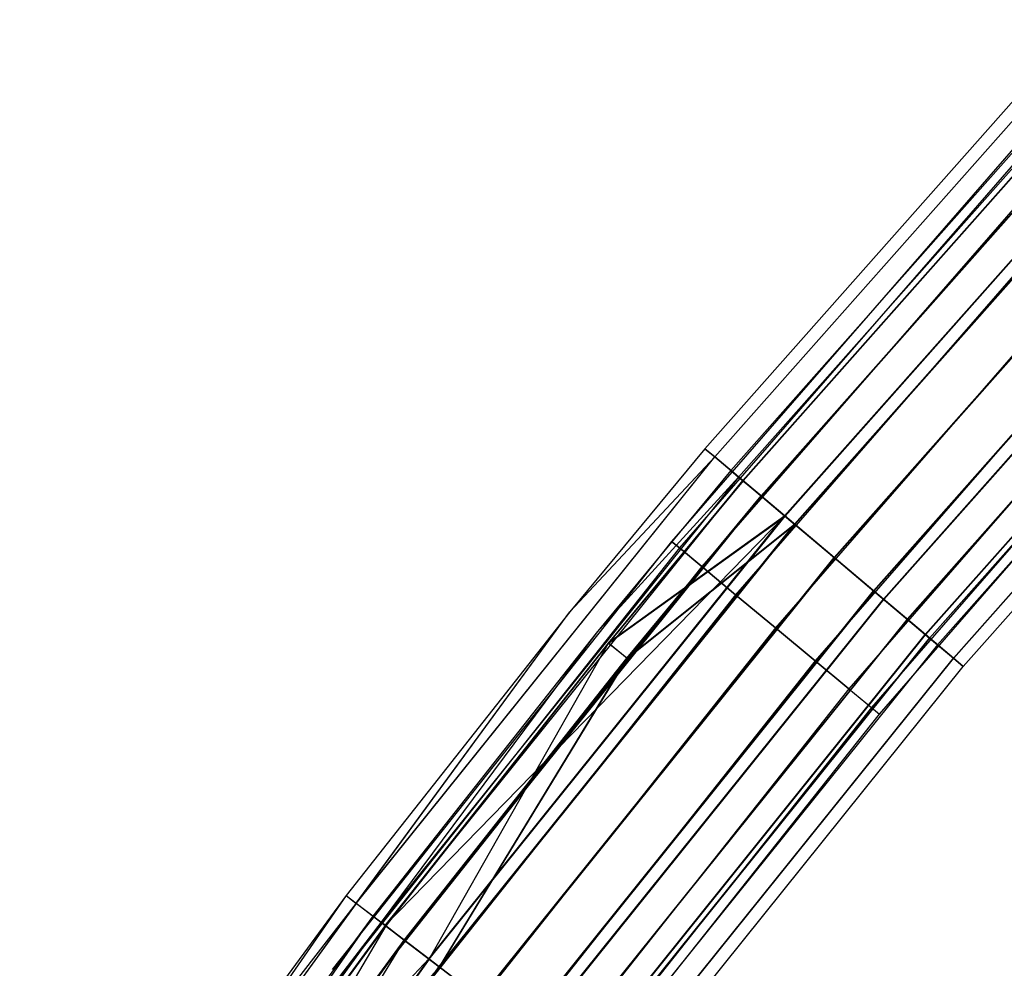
# Model space of a CAD drawing. Extents: x -176 to 176, y -176 to 176.
# Tile 111 of 208: x -144 to -130, y 105 to 120. Entities that reach past the tile are written whole.
import ezdxf

# ---------------------------------------------------------------- set-up
doc = ezdxf.new("R2010")
doc.units = 0
doc.header["$LTSCALE"] = 25.4
doc.layers.get('0').update_dxf_attribs({"linetype": 'CONTINUOUS'})

# ---------------------------------------------------------------- blocks, each defined once
blk = doc.blocks.new('BIURKOWA_B_STL')
at = {"color": 0}
for p, q in [((-128.513, 119.518, 408), (-134.137, 113.17, 408)), ((-128.513, 119.518, 197), (-134.137, 113.17, 197)), ((-128.513, 119.518, 408), (-134.137, 113.17, 408)), ((-128.513, 119.518, 197), (-134.137, 113.17, 197)), ((-128.374, 119.389, 408.957), (-133.992, 113.047, 408.957)), ((-128.374, 119.389, 408.957), (-133.992, 113.047, 408.957)), ((-128.374, 119.389, 196.044), (-133.992, 113.047, 196.044)), ((-128.374, 119.389, 196.044), (-133.992, 113.047, 196.044)), ((-128.147, 119.178, 197), (-133.755, 112.847, 197)), ((-128.147, 119.178, 408), (-133.755, 112.847, 408)), ((-128.147, 119.178, 197), (-133.755, 112.847, 197)), ((-128.147, 119.178, 408), (-133.755, 112.847, 408)), ((-133.639, 112.749, 196.235), (-128.036, 119.074, 196.235)), ((-133.639, 112.749, 196.235), (-128.036, 119.074, 196.235)), ((-128.036, 119.074, 408.765), (-133.639, 112.749, 408.765)), ((-128.036, 119.074, 408.765), (-133.639, 112.749, 408.765)), ((-127.977, 119.02, 406.232), (-133.578, 112.698, 406.232)), ((-127.977, 119.02, 406.232), (-133.578, 112.698, 406.232)), ((-127.977, 119.02, 409.768), (-133.578, 112.698, 409.768)), ((-127.977, 119.02, 409.768), (-133.578, 112.698, 409.768)), ((-127.978, 119.02, 195.233), (-133.578, 112.698, 195.233)), ((-127.978, 119.02, 195.233), (-133.578, 112.698, 195.233)), ((-127.973, 119.016, 198.773), (-133.574, 112.694, 198.773)), ((-127.973, 119.016, 198.773), (-133.574, 112.694, 198.773)), ((-133.308, 112.47, 406.586), (-127.718, 118.779, 406.586)), ((-133.308, 112.47, 195.587), (-127.719, 118.779, 195.587)), ((-133.308, 112.47, 195.587), (-127.719, 118.779, 195.587)), ((-133.308, 112.47, 406.586), (-127.718, 118.779, 406.586)), ((-127.718, 118.779, 409.414), (-133.308, 112.47, 409.414)), ((-127.718, 118.779, 409.414), (-133.308, 112.47, 409.414)), ((-127.714, 118.775, 198.42), (-133.303, 112.466, 198.42)), ((-127.714, 118.775, 198.42), (-133.303, 112.466, 198.42)), ((-127.384, 118.468, 194.691), (-132.959, 112.176, 194.691)), ((-127.384, 118.468, 194.691), (-132.959, 112.176, 194.691)), ((-127.383, 118.467, 405.69), (-132.958, 112.175, 405.69)), ((-127.383, 118.467, 405.69), (-132.958, 112.175, 405.69)), ((-127.383, 118.467, 410.31), (-132.958, 112.175, 410.31)), ((-127.383, 118.467, 410.31), (-132.958, 112.175, 410.31)), ((-127.378, 118.463, 199.312), (-132.953, 112.17, 199.312)), ((-127.378, 118.463, 199.312), (-132.953, 112.17, 199.312)), ((-127.244, 118.338, 195.153), (-132.813, 112.052, 195.153)), ((-127.244, 118.338, 195.153), (-132.813, 112.052, 195.153)), ((-132.812, 112.051, 406.152), (-127.243, 118.337, 406.152)), ((-132.812, 112.051, 406.152), (-127.243, 118.337, 406.152)), ((-127.243, 118.337, 409.848), (-132.812, 112.051, 409.848)), ((-127.243, 118.337, 409.848), (-132.812, 112.051, 409.848)), ((-127.238, 118.332, 198.851), (-132.806, 112.047, 198.851)), ((-127.238, 118.332, 198.851), (-132.806, 112.047, 198.851)), ((-129.327, 117.897, 408), (-134.633, 111.798, 408)), ((-129.327, 117.897, 408), (-134.633, 111.798, 408)), ((-129.327, 117.897, 197), (-134.633, 111.798, 197)), ((-129.327, 117.897, 197), (-134.633, 111.798, 197)), ((-129.214, 117.794, 408.765), (-134.516, 111.701, 408.765)), ((-129.214, 117.794, 408.765), (-134.516, 111.701, 408.765)), ((-129.214, 117.794, 407.235), (-134.516, 111.701, 407.235)), ((-129.214, 117.794, 407.235), (-134.516, 111.701, 407.235)), ((-129.214, 117.794, 197.765), (-134.516, 111.701, 197.765)), ((-129.214, 117.794, 197.765), (-134.516, 111.701, 197.765)), ((-129.214, 117.794, 196.235), (-134.516, 111.701, 196.235)), ((-129.214, 117.794, 196.235), (-134.516, 111.701, 196.235)), ((-126.684, 117.817, 194.5), (-132.228, 111.559, 194.5)), ((-126.684, 117.817, 194.5), (-132.228, 111.559, 194.5)), ((-126.684, 117.817, 195), (-132.228, 111.559, 195)), ((-126.684, 117.817, 195), (-132.228, 111.559, 195)), ((-126.682, 117.816, 405.5), (-132.227, 111.558, 405.5)), ((-126.682, 117.816, 405.5), (-132.227, 111.558, 405.5)), ((-126.682, 117.816, 410.5), (-132.227, 111.558, 410.5)), ((-126.682, 117.816, 410.5), (-132.227, 111.558, 410.5)), ((-132.227, 111.558, 406), (-126.682, 117.816, 406)), ((-126.682, 117.816, 410), (-132.227, 111.558, 410)), ((-132.227, 111.558, 406), (-126.682, 117.816, 406)), ((-126.682, 117.816, 410), (-132.227, 111.558, 410)), ((-126.678, 117.811, 199.5), (-132.221, 111.553, 199.5)), ((-126.678, 117.811, 199.5), (-132.221, 111.553, 199.5)), ((-126.678, 117.811, 199), (-132.221, 111.553, 199)), ((-126.678, 117.811, 199), (-132.221, 111.553, 199)), ((-128.894, 117.502, 409.414), (-134.183, 111.424, 409.414)), ((-128.894, 117.502, 409.414), (-134.183, 111.424, 409.414)), ((-128.894, 117.502, 406.586), (-134.183, 111.424, 406.586)), ((-128.894, 117.502, 406.586), (-134.183, 111.424, 406.586)), ((-128.894, 117.502, 198.414), (-134.183, 111.424, 198.414)), ((-128.894, 117.502, 198.414), (-134.183, 111.424, 198.414)), ((-128.894, 117.502, 195.586), (-134.183, 111.424, 195.586)), ((-128.894, 117.502, 195.586), (-134.183, 111.424, 195.586)), ((-126.124, 117.296, 195.151), (-131.644, 111.066, 195.151)), ((-126.124, 117.296, 195.151), (-131.644, 111.066, 195.151)), ((-131.642, 111.064, 409.848), (-126.122, 117.295, 409.848)), ((-126.122, 117.295, 406.152), (-131.642, 111.064, 406.152)), ((-126.122, 117.295, 406.152), (-131.642, 111.064, 406.152)), ((-131.642, 111.064, 409.848), (-126.122, 117.295, 409.848)), ((-126.118, 117.291, 198.845), (-131.637, 111.06, 198.845)), ((-126.118, 117.291, 198.845), (-131.637, 111.06, 198.845)), ((-125.984, 117.166, 194.689), (-131.497, 110.942, 194.689)), ((-125.984, 117.166, 194.689), (-131.497, 110.942, 194.689)), ((-125.982, 117.164, 405.69), (-131.495, 110.941, 405.69)), ((-125.982, 117.164, 405.69), (-131.495, 110.941, 405.69)), ((-125.982, 117.164, 410.31), (-131.495, 110.941, 410.31)), ((-125.982, 117.164, 410.31), (-131.495, 110.941, 410.31)), ((-125.978, 117.16, 199.307), (-131.491, 110.937, 199.307)), ((-125.978, 117.16, 199.307), (-131.491, 110.937, 199.307)), ((-128.414, 117.065, 409.848), (-133.684, 111.009, 409.848)), ((-128.414, 117.065, 409.848), (-133.684, 111.009, 409.848)), ((-128.414, 117.065, 406.152), (-133.684, 111.009, 406.152)), ((-128.414, 117.065, 406.152), (-133.684, 111.009, 406.152)), ((-128.414, 117.065, 198.848), (-133.684, 111.009, 198.848)), ((-128.414, 117.065, 198.848), (-133.684, 111.009, 198.848)), ((-128.414, 117.065, 195.152), (-133.684, 111.009, 195.152)), ((-128.414, 117.065, 195.152), (-133.684, 111.009, 195.152)), ((-131.148, 110.647, 195.583), (-125.649, 116.854, 195.583)), ((-131.148, 110.647, 195.583), (-125.649, 116.854, 195.583)), ((-125.647, 116.853, 406.586), (-131.146, 110.646, 406.586)), ((-125.647, 116.853, 409.414), (-131.146, 110.646, 409.414)), ((-125.647, 116.853, 409.414), (-131.146, 110.646, 409.414)), ((-125.647, 116.853, 406.586), (-131.146, 110.646, 406.586)), ((-125.644, 116.85, 198.41), (-131.143, 110.643, 198.41)), ((-125.644, 116.85, 198.41), (-131.143, 110.643, 198.41)), ((-125.39, 116.613, 195.23), (-130.877, 110.419, 195.23)), ((-125.39, 116.613, 195.23), (-130.877, 110.419, 195.23)), ((-125.388, 116.612, 406.232), (-130.875, 110.418, 406.232)), ((-125.388, 116.612, 406.232), (-130.875, 110.418, 406.232)), ((-125.388, 116.612, 409.768), (-130.875, 110.418, 409.768)), ((-125.388, 116.612, 409.768), (-130.875, 110.418, 409.768)), ((-125.385, 116.609, 198.764), (-130.872, 110.415, 198.764)), ((-125.385, 116.609, 198.764), (-130.872, 110.415, 198.764)), ((-125.331, 116.558, 196.231), (-130.816, 110.367, 196.231)), ((-125.331, 116.558, 196.231), (-130.816, 110.367, 196.231)), ((-125.329, 116.557, 407.235), (-130.814, 110.366, 407.235)), ((-125.329, 116.557, 407.235), (-130.814, 110.366, 407.235)), ((-125.329, 116.557, 408.765), (-130.814, 110.366, 408.765)), ((-125.329, 116.557, 408.765), (-130.814, 110.366, 408.765)), ((-130.813, 110.365, 197.761), (-125.328, 116.556, 197.761)), ((-130.813, 110.365, 197.761), (-125.328, 116.556, 197.761)), ((-127.849, 116.549, 410), (-133.095, 110.521, 410)), ((-127.849, 116.549, 410), (-133.095, 110.521, 410)), ((-127.849, 116.549, 406), (-133.095, 110.521, 406)), ((-127.849, 116.549, 406), (-133.095, 110.521, 406)), ((-127.849, 116.549, 199), (-133.095, 110.521, 199)), ((-127.849, 116.549, 199), (-133.095, 110.521, 199)), ((-127.849, 116.549, 195), (-133.095, 110.521, 195)), ((-127.849, 116.549, 195), (-133.095, 110.521, 195)), ((-125.218, 116.454, 196.996), (-130.698, 110.268, 196.996)), ((-125.218, 116.454, 196.996), (-130.698, 110.268, 196.996)), ((-130.698, 110.268, 408), (-125.218, 116.454, 408)), ((-130.698, 110.268, 408), (-125.218, 116.454, 408)), ((-124.992, 116.244, 196.04), (-130.462, 110.069, 196.04)), ((-124.992, 116.244, 196.04), (-130.462, 110.069, 196.04)), ((-124.991, 116.243, 407.043), (-130.461, 110.068, 407.043)), ((-124.991, 116.243, 407.043), (-130.461, 110.068, 407.043)), ((-124.991, 116.243, 408.957), (-130.461, 110.068, 408.957)), ((-124.991, 116.243, 408.957), (-130.461, 110.068, 408.957)), ((-124.99, 116.241, 197.952), (-130.46, 110.067, 197.952)), ((-124.99, 116.241, 197.952), (-130.46, 110.067, 197.952)), ((-127.283, 116.034, 409.848), (-132.506, 110.032, 409.848)), ((-127.283, 116.034, 409.848), (-132.506, 110.032, 409.848)), ((-127.283, 116.034, 406.152), (-132.506, 110.032, 406.152)), ((-127.283, 116.034, 406.152), (-132.506, 110.032, 406.152)), ((-127.283, 116.034, 198.848), (-132.506, 110.032, 198.848)), ((-127.283, 116.034, 198.848), (-132.506, 110.032, 198.848)), ((-127.283, 116.034, 195.152), (-132.506, 110.032, 195.152)), ((-127.283, 116.034, 195.152), (-132.506, 110.032, 195.152)), ((-124.852, 116.113, 408), (-130.316, 109.946, 408)), ((-124.852, 116.113, 408), (-130.316, 109.946, 408)), ((-124.852, 116.113, 196.996), (-130.316, 109.946, 196.996)), ((-124.852, 116.113, 196.996), (-130.316, 109.946, 196.996)), ((-126.803, 115.597, 409.414), (-132.007, 109.617, 409.414)), ((-126.803, 115.597, 409.414), (-132.007, 109.617, 409.414)), ((-126.803, 115.597, 406.586), (-132.007, 109.617, 406.586)), ((-126.803, 115.597, 406.586), (-132.007, 109.617, 406.586)), ((-126.803, 115.597, 198.414), (-132.007, 109.617, 198.414)), ((-126.803, 115.597, 198.414), (-132.007, 109.617, 198.414)), ((-126.803, 115.597, 195.586), (-132.007, 109.617, 195.586)), ((-126.803, 115.597, 195.586), (-132.007, 109.617, 195.586)), ((-126.483, 115.305, 408.765), (-131.673, 109.34, 408.765)), ((-126.483, 115.305, 408.765), (-131.673, 109.34, 408.765)), ((-126.483, 115.305, 407.235), (-131.673, 109.34, 407.235)), ((-126.483, 115.305, 407.235), (-131.673, 109.34, 407.235)), ((-126.483, 115.305, 197.765), (-131.673, 109.34, 197.765)), ((-126.483, 115.305, 197.765), (-131.673, 109.34, 197.765)), ((-126.483, 115.305, 196.235), (-131.673, 109.34, 196.235)), ((-126.483, 115.305, 196.235), (-131.673, 109.34, 196.235)), ((-131.556, 109.243, 408), (-126.371, 115.202, 408)), ((-131.556, 109.243, 408), (-126.371, 115.202, 408)), ((-131.556, 109.243, 197), (-126.371, 115.202, 197)), ((-131.556, 109.243, 197), (-126.371, 115.202, 197)), ((-134.137, 113.17, 408), (-136.137, 110.756, 408)), ((-134.137, 113.17, 197), (-136.137, 110.756, 197)), ((-134.137, 113.17, 408), (-136.137, 110.756, 408)), ((-134.137, 113.17, 197), (-136.137, 110.756, 197)), ((-133.992, 113.047, 408.957), (-134.137, 113.17, 408)), ((-133.992, 113.047, 408.957), (-134.137, 113.17, 408)), ((-134.137, 113.17, 197), (-134.137, 113.17, 408)), ((-134.137, 113.17, 197), (-134.137, 113.17, 408)), ((-134.137, 113.17, 197), (-133.992, 113.047, 196.044)), ((-134.137, 113.17, 197), (-133.992, 113.047, 196.044)), ((-139.297, 106.441, 408.957), (-133.992, 113.047, 408.957)), ((-139.297, 106.441, 408.957), (-133.992, 113.047, 408.957)), ((-139.297, 106.442, 196.044), (-133.992, 113.047, 196.044)), ((-139.297, 106.442, 196.044), (-133.992, 113.047, 196.044)), ((-136.137, 110.756, 408), (-133.992, 113.047, 408.957)), ((-136.137, 110.756, 408), (-133.992, 113.047, 408.957)), ((-133.992, 113.047, 196.044), (-136.137, 110.756, 197)), ((-133.992, 113.047, 196.044), (-136.137, 110.756, 197)), ((-133.578, 112.698, 409.768), (-133.992, 113.047, 408.957)), ((-133.578, 112.698, 409.768), (-133.992, 113.047, 408.957)), ((-133.992, 113.047, 196.044), (-133.578, 112.698, 195.233)), ((-133.992, 113.047, 196.044), (-133.578, 112.698, 195.233)), ((-133.755, 112.847, 197), (-135.749, 110.44, 197)), ((-133.755, 112.847, 408), (-135.749, 110.44, 408)), ((-133.755, 112.847, 197), (-135.749, 110.44, 197)), ((-133.755, 112.847, 408), (-135.749, 110.44, 408)), ((-133.755, 112.847, 197), (-133.639, 112.749, 196.235)), ((-133.755, 112.847, 197), (-133.639, 112.749, 196.235)), ((-133.755, 112.847, 408), (-133.755, 112.847, 197)), ((-133.755, 112.847, 408), (-133.755, 112.847, 197)), ((-133.755, 112.847, 408), (-133.639, 112.749, 408.765)), ((-133.755, 112.847, 408), (-133.639, 112.749, 408.765)), ((-133.639, 112.749, 196.235), (-138.93, 106.161, 196.235)), ((-133.639, 112.749, 196.235), (-138.93, 106.161, 196.235)), ((-133.639, 112.749, 408.765), (-138.93, 106.161, 408.765)), ((-133.639, 112.749, 408.765), (-138.93, 106.161, 408.765)), ((-138.867, 106.112, 409.768), (-133.578, 112.698, 409.768)), ((-138.867, 106.112, 409.768), (-133.578, 112.698, 409.768)), ((-138.867, 106.113, 195.233), (-133.578, 112.698, 195.233)), ((-138.867, 106.113, 195.233), (-133.578, 112.698, 195.233)), ((-135.749, 110.44, 197), (-133.639, 112.749, 196.235)), ((-135.749, 110.44, 197), (-133.639, 112.749, 196.235)), ((-135.749, 110.44, 408), (-133.639, 112.749, 408.765)), ((-135.749, 110.44, 408), (-133.639, 112.749, 408.765)), ((-133.578, 112.698, 406.232), (-135.569, 110.294, 406.232)), ((-133.578, 112.698, 406.232), (-135.569, 110.294, 406.232)), ((-133.574, 112.694, 198.773), (-135.565, 110.29, 198.773)), ((-133.574, 112.694, 198.773), (-135.565, 110.29, 198.773)), ((-133.639, 112.749, 196.235), (-133.308, 112.47, 195.587)), ((-133.639, 112.749, 196.235), (-133.308, 112.47, 195.587)), ((-133.639, 112.749, 408.765), (-133.308, 112.47, 409.414)), ((-133.639, 112.749, 408.765), (-133.308, 112.47, 409.414)), ((-133.308, 112.47, 406.586), (-133.578, 112.698, 406.232)), ((-133.308, 112.47, 406.586), (-133.578, 112.698, 406.232)), ((-133.578, 112.698, 406.232), (-132.958, 112.175, 405.69)), ((-132.958, 112.175, 410.31), (-133.578, 112.698, 409.768)), ((-133.578, 112.698, 406.232), (-132.958, 112.175, 405.69)), ((-132.958, 112.175, 410.31), (-133.578, 112.698, 409.768)), ((-133.578, 112.698, 195.233), (-132.959, 112.176, 194.691)), ((-133.578, 112.698, 195.233), (-132.959, 112.176, 194.691)), ((-132.953, 112.17, 199.312), (-133.574, 112.694, 198.773)), ((-132.953, 112.17, 199.312), (-133.574, 112.694, 198.773)), ((-133.303, 112.466, 198.42), (-133.574, 112.694, 198.773)), ((-133.303, 112.466, 198.42), (-133.574, 112.694, 198.773)), ((-138.586, 105.898, 195.587), (-133.308, 112.47, 195.587)), ((-138.586, 105.898, 195.587), (-133.308, 112.47, 195.587)), ((-133.308, 112.47, 409.414), (-138.586, 105.898, 409.414)), ((-133.308, 112.47, 409.414), (-138.586, 105.898, 409.414)), ((-135.295, 110.071, 406.586), (-133.308, 112.47, 406.586)), ((-135.295, 110.071, 406.586), (-133.308, 112.47, 406.586)), ((-133.303, 112.466, 198.42), (-135.291, 110.067, 198.42)), ((-133.303, 112.466, 198.42), (-135.291, 110.067, 198.42)), ((-133.308, 112.47, 195.587), (-132.813, 112.052, 195.153)), ((-133.308, 112.47, 195.587), (-132.813, 112.052, 195.153)), ((-133.308, 112.47, 406.586), (-132.812, 112.051, 406.152)), ((-133.308, 112.47, 409.414), (-132.812, 112.051, 409.848)), ((-133.308, 112.47, 409.414), (-132.812, 112.051, 409.848)), ((-133.308, 112.47, 406.586), (-132.812, 112.051, 406.152)), ((-133.303, 112.466, 198.42), (-132.806, 112.047, 198.851)), ((-133.303, 112.466, 198.42), (-132.806, 112.047, 198.851)), ((-132.958, 112.175, 405.69), (-138.867, 106.112, 406.232)), ((-132.958, 112.175, 405.69), (-138.867, 106.112, 406.232)), ((-138.223, 105.621, 194.691), (-132.959, 112.176, 194.691)), ((-138.223, 105.621, 194.691), (-132.959, 112.176, 194.691)), ((-138.222, 105.62, 410.31), (-132.958, 112.175, 410.31)), ((-138.222, 105.62, 410.31), (-132.958, 112.175, 410.31)), ((-138.222, 105.62, 405.69), (-132.958, 112.175, 405.69)), ((-138.222, 105.62, 405.69), (-132.958, 112.175, 405.69)), ((-138.217, 105.616, 199.312), (-132.953, 112.17, 199.312)), ((-138.217, 105.616, 199.312), (-132.953, 112.17, 199.312)), ((-138.071, 105.505, 195.153), (-132.813, 112.052, 195.153)), ((-138.071, 105.505, 195.153), (-132.813, 112.052, 195.153)), ((-132.812, 112.051, 406.152), (-138.07, 105.504, 406.152)), ((-132.812, 112.051, 409.848), (-138.07, 105.504, 409.848)), ((-132.812, 112.051, 406.152), (-138.07, 105.504, 406.152)), ((-132.812, 112.051, 409.848), (-138.07, 105.504, 409.848)), ((-132.806, 112.047, 198.851), (-138.065, 105.5, 198.851)), ((-132.806, 112.047, 198.851), (-138.065, 105.5, 198.851)), ((-132.958, 112.175, 405.69), (-135.569, 110.294, 406.232)), ((-132.958, 112.175, 405.69), (-135.569, 110.294, 406.232)), ((-135.565, 110.29, 198.773), (-132.953, 112.17, 199.312)), ((-135.565, 110.29, 198.773), (-132.953, 112.17, 199.312)), ((-135.295, 110.071, 406.586), (-132.812, 112.051, 406.152)), ((-135.295, 110.071, 406.586), (-132.812, 112.051, 406.152)), ((-135.291, 110.067, 198.42), (-132.806, 112.047, 198.851)), ((-135.291, 110.067, 198.42), (-132.806, 112.047, 198.851)), ((-132.959, 112.176, 194.691), (-132.228, 111.559, 194.5)), ((-132.959, 112.176, 194.691), (-132.228, 111.559, 194.5)), ((-132.227, 111.558, 410.5), (-132.958, 112.175, 410.31)), ((-132.958, 112.175, 405.69), (-132.227, 111.558, 405.5)), ((-132.958, 112.175, 405.69), (-132.227, 111.558, 405.5)), ((-132.227, 111.558, 410.5), (-132.958, 112.175, 410.31)), ((-132.221, 111.553, 199.5), (-132.953, 112.17, 199.312)), ((-132.221, 111.553, 199.5), (-132.953, 112.17, 199.312)), ((-132.228, 111.559, 195), (-132.813, 112.052, 195.153)), ((-132.228, 111.559, 195), (-132.813, 112.052, 195.153)), ((-132.812, 112.051, 406.152), (-132.227, 111.558, 406)), ((-132.812, 112.051, 406.152), (-132.227, 111.558, 406)), ((-132.812, 112.051, 409.848), (-132.227, 111.558, 410)), ((-132.812, 112.051, 409.848), (-132.227, 111.558, 410)), ((-132.806, 112.047, 198.851), (-132.221, 111.553, 199)), ((-132.806, 112.047, 198.851), (-132.221, 111.553, 199)), ((-134.633, 111.798, 408), (-139.653, 105.461, 408)), ((-134.633, 111.798, 408), (-139.653, 105.461, 408)), ((-134.633, 111.798, 197), (-139.653, 105.461, 197)), ((-134.633, 111.798, 197), (-139.653, 105.461, 197)), ((-134.633, 111.798, 408), (-134.516, 111.701, 408.765)), ((-134.633, 111.798, 408), (-134.516, 111.701, 408.765)), ((-134.516, 111.701, 407.235), (-134.633, 111.798, 408)), ((-134.516, 111.701, 407.235), (-134.633, 111.798, 408)), ((-134.633, 111.798, 197), (-134.516, 111.701, 197.765)), ((-134.633, 111.798, 197), (-134.516, 111.701, 197.765)), ((-134.516, 111.701, 196.235), (-134.633, 111.798, 197)), ((-134.516, 111.701, 196.235), (-134.633, 111.798, 197)), ((-134.516, 111.701, 408.765), (-139.532, 105.369, 408.765)), ((-134.516, 111.701, 408.765), (-139.532, 105.369, 408.765)), ((-134.516, 111.701, 407.235), (-139.532, 105.369, 407.235)), ((-134.516, 111.701, 407.235), (-139.532, 105.369, 407.235)), ((-134.516, 111.701, 197.765), (-139.532, 105.369, 197.765)), ((-134.516, 111.701, 197.765), (-139.532, 105.369, 197.765)), ((-134.516, 111.701, 196.235), (-139.532, 105.369, 196.235)), ((-134.516, 111.701, 196.235), (-139.532, 105.369, 196.235)), ((-134.516, 111.701, 408.765), (-134.183, 111.424, 409.414)), ((-134.516, 111.701, 408.765), (-134.183, 111.424, 409.414)), ((-134.183, 111.424, 406.586), (-134.516, 111.701, 407.235)), ((-134.183, 111.424, 406.586), (-134.516, 111.701, 407.235)), ((-134.516, 111.701, 197.765), (-134.183, 111.424, 198.414)), ((-134.516, 111.701, 197.765), (-134.183, 111.424, 198.414)), ((-134.183, 111.424, 195.586), (-134.516, 111.701, 196.235)), ((-134.183, 111.424, 195.586), (-134.516, 111.701, 196.235)), ((-137.464, 105.04, 194.5), (-132.228, 111.559, 194.5)), ((-137.464, 105.04, 194.5), (-132.228, 111.559, 194.5)), ((-132.228, 111.559, 195), (-137.464, 105.04, 195)), ((-132.228, 111.559, 195), (-137.464, 105.04, 195)), ((-137.462, 105.039, 410.5), (-132.227, 111.558, 410.5)), ((-137.462, 105.039, 410.5), (-132.227, 111.558, 410.5)), ((-137.462, 105.039, 405.5), (-132.227, 111.558, 405.5)), ((-137.462, 105.039, 405.5), (-132.227, 111.558, 405.5)), ((-137.462, 105.039, 406), (-132.227, 111.558, 406)), ((-137.462, 105.039, 406), (-132.227, 111.558, 406)), ((-137.462, 105.039, 410), (-132.227, 111.558, 410)), ((-137.462, 105.039, 410), (-132.227, 111.558, 410)), ((-137.457, 105.035, 199.5), (-132.221, 111.553, 199.5)), ((-137.457, 105.035, 199.5), (-132.221, 111.553, 199.5)), ((-132.221, 111.553, 199), (-137.457, 105.035, 199)), ((-132.221, 111.553, 199), (-137.457, 105.035, 199)), ((-132.228, 111.559, 194.5), (-131.497, 110.942, 194.689)), ((-132.228, 111.559, 194.5), (-131.497, 110.942, 194.689)), ((-131.644, 111.066, 195.151), (-132.228, 111.559, 195)), ((-131.644, 111.066, 195.151), (-132.228, 111.559, 195)), ((-131.495, 110.941, 410.31), (-132.227, 111.558, 410.5)), ((-132.227, 111.558, 405.5), (-131.495, 110.941, 405.69)), ((-132.227, 111.558, 405.5), (-131.495, 110.941, 405.69)), ((-131.495, 110.941, 410.31), (-132.227, 111.558, 410.5)), ((-132.227, 111.558, 406), (-131.642, 111.064, 406.152)), ((-131.642, 111.064, 409.848), (-132.227, 111.558, 410)), ((-132.227, 111.558, 406), (-131.642, 111.064, 406.152)), ((-131.642, 111.064, 409.848), (-132.227, 111.558, 410)), ((-131.491, 110.937, 199.307), (-132.221, 111.553, 199.5)), ((-131.491, 110.937, 199.307), (-132.221, 111.553, 199.5)), ((-132.221, 111.553, 199), (-131.637, 111.06, 198.845)), ((-132.221, 111.553, 199), (-131.637, 111.06, 198.845)), ((-134.183, 111.424, 409.414), (-139.186, 105.108, 409.414)), ((-134.183, 111.424, 409.414), (-139.186, 105.108, 409.414)), ((-134.183, 111.424, 406.586), (-139.186, 105.108, 406.586)), ((-134.183, 111.424, 406.586), (-139.186, 105.108, 406.586)), ((-134.183, 111.424, 198.414), (-139.186, 105.108, 198.414)), ((-134.183, 111.424, 198.414), (-139.186, 105.108, 198.414)), ((-134.183, 111.424, 195.586), (-139.186, 105.108, 195.586)), ((-134.183, 111.424, 195.586), (-139.186, 105.108, 195.586)), ((-134.183, 111.424, 409.414), (-133.684, 111.009, 409.848)), ((-134.183, 111.424, 409.414), (-133.684, 111.009, 409.848)), ((-133.684, 111.009, 406.152), (-134.183, 111.424, 406.586)), ((-133.684, 111.009, 406.152), (-134.183, 111.424, 406.586)), ((-134.183, 111.424, 198.414), (-133.684, 111.009, 198.848)), ((-134.183, 111.424, 198.414), (-133.684, 111.009, 198.848)), ((-133.684, 111.009, 195.152), (-134.183, 111.424, 195.586)), ((-133.684, 111.009, 195.152), (-134.183, 111.424, 195.586)), ((-131.644, 111.066, 195.151), (-136.856, 104.576, 195.151)), ((-131.644, 111.066, 195.151), (-136.856, 104.576, 195.151)), ((-136.854, 104.574, 406.152), (-131.642, 111.064, 406.152)), ((-131.642, 111.064, 409.848), (-136.854, 104.574, 409.848)), ((-131.642, 111.064, 409.848), (-136.854, 104.574, 409.848)), ((-136.854, 104.574, 406.152), (-131.642, 111.064, 406.152)), ((-131.637, 111.06, 198.845), (-136.849, 104.571, 198.845)), ((-131.637, 111.06, 198.845), (-136.849, 104.571, 198.845)), ((-131.148, 110.647, 195.583), (-131.644, 111.066, 195.151)), ((-131.148, 110.647, 195.583), (-131.644, 111.066, 195.151)), ((-131.642, 111.064, 409.848), (-131.146, 110.646, 409.414)), ((-131.642, 111.064, 409.848), (-131.146, 110.646, 409.414)), ((-131.146, 110.646, 406.586), (-131.642, 111.064, 406.152)), ((-131.146, 110.646, 406.586), (-131.642, 111.064, 406.152)), ((-131.637, 111.06, 198.845), (-131.143, 110.643, 198.41)), ((-131.637, 111.06, 198.845), (-131.143, 110.643, 198.41)), ((-133.684, 111.009, 409.848), (-138.668, 104.717, 409.848)), ((-133.684, 111.009, 409.848), (-138.668, 104.717, 409.848)), ((-133.684, 111.009, 406.152), (-138.668, 104.717, 406.152)), ((-133.684, 111.009, 406.152), (-138.668, 104.717, 406.152)), ((-133.684, 111.009, 198.848), (-138.668, 104.717, 198.848)), ((-133.684, 111.009, 198.848), (-138.668, 104.717, 198.848)), ((-133.684, 111.009, 195.152), (-138.668, 104.717, 195.152)), ((-133.684, 111.009, 195.152), (-138.668, 104.717, 195.152)), ((-136.704, 104.46, 194.689), (-131.497, 110.942, 194.689)), ((-136.704, 104.46, 194.689), (-131.497, 110.942, 194.689)), ((-136.702, 104.458, 410.31), (-131.495, 110.941, 410.31)), ((-136.702, 104.458, 410.31), (-131.495, 110.941, 410.31)), ((-136.702, 104.458, 405.69), (-131.495, 110.941, 405.69)), ((-136.702, 104.458, 405.69), (-131.495, 110.941, 405.69)), ((-136.697, 104.455, 199.307), (-131.491, 110.937, 199.307)), ((-136.697, 104.455, 199.307), (-131.491, 110.937, 199.307)), ((-133.684, 111.009, 409.848), (-133.095, 110.521, 410)), ((-133.684, 111.009, 409.848), (-133.095, 110.521, 410)), ((-133.095, 110.521, 406), (-133.684, 111.009, 406.152)), ((-133.095, 110.521, 406), (-133.684, 111.009, 406.152)), ((-133.684, 111.009, 198.848), (-133.095, 110.521, 199)), ((-133.684, 111.009, 198.848), (-133.095, 110.521, 199)), ((-133.095, 110.521, 195), (-133.684, 111.009, 195.152)), ((-133.095, 110.521, 195), (-133.684, 111.009, 195.152)), ((-131.497, 110.942, 194.689), (-130.877, 110.419, 195.23)), ((-131.497, 110.942, 194.689), (-130.877, 110.419, 195.23)), ((-130.875, 110.418, 409.768), (-131.495, 110.941, 410.31)), ((-131.495, 110.941, 405.69), (-130.875, 110.418, 406.232)), ((-131.495, 110.941, 405.69), (-130.875, 110.418, 406.232)), ((-130.875, 110.418, 409.768), (-131.495, 110.941, 410.31)), ((-130.872, 110.415, 198.764), (-131.491, 110.937, 199.307)), ((-130.872, 110.415, 198.764), (-131.491, 110.937, 199.307)), ((-136.137, 110.756, 408), (-139.448, 106.557, 408)), ((-136.137, 110.756, 197), (-139.448, 106.557, 197)), ((-136.137, 110.756, 408), (-139.448, 106.557, 408)), ((-136.137, 110.756, 197), (-139.448, 106.557, 197)), ((-139.297, 106.441, 408.957), (-136.137, 110.756, 408)), ((-139.297, 106.441, 408.957), (-136.137, 110.756, 408)), ((-139.297, 106.442, 196.044), (-136.137, 110.756, 197)), ((-139.297, 106.442, 196.044), (-136.137, 110.756, 197)), ((-136.137, 110.756, 197), (-136.137, 110.756, 408)), ((-136.137, 110.756, 197), (-136.137, 110.756, 408)), ((-131.148, 110.647, 195.583), (-136.34, 104.182, 195.583)), ((-131.148, 110.647, 195.583), (-136.34, 104.182, 195.583)), ((-131.146, 110.646, 409.414), (-136.338, 104.18, 409.414)), ((-131.146, 110.646, 406.586), (-136.338, 104.18, 406.586)), ((-131.146, 110.646, 406.586), (-136.338, 104.18, 406.586)), ((-131.146, 110.646, 409.414), (-136.338, 104.18, 409.414)), ((-136.335, 104.178, 198.41), (-131.143, 110.643, 198.41)), ((-136.335, 104.178, 198.41), (-131.143, 110.643, 198.41)), ((-131.148, 110.647, 195.583), (-130.816, 110.367, 196.231)), ((-131.148, 110.647, 195.583), (-130.816, 110.367, 196.231)), ((-130.814, 110.366, 407.235), (-131.146, 110.646, 406.586)), ((-131.146, 110.646, 409.414), (-130.814, 110.366, 408.765)), ((-130.814, 110.366, 407.235), (-131.146, 110.646, 406.586)), ((-131.146, 110.646, 409.414), (-130.814, 110.366, 408.765)), ((-130.813, 110.365, 197.761), (-131.143, 110.643, 198.41)), ((-130.813, 110.365, 197.761), (-131.143, 110.643, 198.41)), ((-135.749, 110.44, 197), (-139.051, 106.253, 197)), ((-135.749, 110.44, 408), (-139.051, 106.253, 408)), ((-135.749, 110.44, 197), (-139.051, 106.253, 197)), ((-135.749, 110.44, 408), (-139.051, 106.253, 408)), ((-135.749, 110.44, 197), (-138.93, 106.161, 196.235)), ((-135.749, 110.44, 197), (-138.93, 106.161, 196.235)), ((-135.749, 110.44, 408), (-138.93, 106.161, 408.765)), ((-135.749, 110.44, 408), (-138.93, 106.161, 408.765)), ((-133.095, 110.521, 410), (-138.057, 104.256, 410)), ((-133.095, 110.521, 410), (-138.057, 104.256, 410)), ((-133.095, 110.521, 406), (-138.057, 104.256, 406)), ((-133.095, 110.521, 406), (-138.057, 104.256, 406)), ((-133.095, 110.521, 199), (-138.057, 104.256, 199)), ((-133.095, 110.521, 199), (-138.057, 104.256, 199)), ((-133.095, 110.521, 195), (-138.057, 104.256, 195)), ((-133.095, 110.521, 195), (-138.057, 104.256, 195)), ((-135.749, 110.44, 408), (-135.749, 110.44, 197)), ((-135.749, 110.44, 408), (-135.749, 110.44, 197)), ((-133.095, 110.521, 410), (-132.506, 110.032, 409.848)), ((-133.095, 110.521, 410), (-132.506, 110.032, 409.848)), ((-132.506, 110.032, 406.152), (-133.095, 110.521, 406)), ((-132.506, 110.032, 406.152), (-133.095, 110.521, 406)), ((-133.095, 110.521, 199), (-132.506, 110.032, 198.848)), ((-133.095, 110.521, 199), (-132.506, 110.032, 198.848)), ((-132.506, 110.032, 195.152), (-133.095, 110.521, 195)), ((-132.506, 110.032, 195.152), (-133.095, 110.521, 195)), ((-135.569, 110.294, 406.232), (-138.867, 106.112, 406.232)), ((-135.569, 110.294, 406.232), (-138.867, 106.112, 406.232)), ((-135.565, 110.29, 198.773), (-138.862, 106.109, 198.773)), ((-135.565, 110.29, 198.773), (-138.862, 106.109, 198.773)), ((-138.217, 105.616, 199.312), (-135.565, 110.29, 198.773)), ((-138.217, 105.616, 199.312), (-135.565, 110.29, 198.773)), ((-136.059, 103.967, 195.23), (-130.877, 110.419, 195.23)), ((-136.059, 103.967, 195.23), (-130.877, 110.419, 195.23)), ((-136.057, 103.966, 409.768), (-130.875, 110.418, 409.768)), ((-136.057, 103.966, 409.768), (-130.875, 110.418, 409.768)), ((-136.057, 103.966, 406.232), (-130.875, 110.418, 406.232)), ((-136.057, 103.966, 406.232), (-130.875, 110.418, 406.232)), ((-136.054, 103.963, 198.764), (-130.872, 110.415, 198.764)), ((-136.054, 103.963, 198.764), (-130.872, 110.415, 198.764)), ((-135.995, 103.918, 196.231), (-130.816, 110.367, 196.231)), ((-135.995, 103.918, 196.231), (-130.816, 110.367, 196.231)), ((-135.994, 103.917, 408.765), (-130.814, 110.366, 408.765)), ((-130.814, 110.366, 407.235), (-135.994, 103.917, 407.235)), ((-130.814, 110.366, 407.235), (-135.994, 103.917, 407.235)), ((-135.994, 103.917, 408.765), (-130.814, 110.366, 408.765)), ((-130.813, 110.365, 197.761), (-135.992, 103.916, 197.761)), ((-130.813, 110.365, 197.761), (-135.992, 103.916, 197.761)), ((-135.295, 110.071, 406.586), (-135.569, 110.294, 406.232)), ((-135.295, 110.071, 406.586), (-135.569, 110.294, 406.232)), ((-135.291, 110.067, 198.42), (-135.565, 110.29, 198.773)), ((-135.291, 110.067, 198.42), (-135.565, 110.29, 198.773)), ((-130.877, 110.419, 195.23), (-130.462, 110.069, 196.04)), ((-130.877, 110.419, 195.23), (-130.462, 110.069, 196.04)), ((-130.461, 110.068, 408.957), (-130.875, 110.418, 409.768)), ((-130.875, 110.418, 406.232), (-130.461, 110.068, 407.043)), ((-130.875, 110.418, 406.232), (-130.461, 110.068, 407.043)), ((-130.461, 110.068, 408.957), (-130.875, 110.418, 409.768)), ((-130.46, 110.067, 197.952), (-130.872, 110.415, 198.764)), ((-130.46, 110.067, 197.952), (-130.872, 110.415, 198.764)), ((-130.698, 110.268, 196.996), (-130.816, 110.367, 196.231)), ((-130.698, 110.268, 196.996), (-130.816, 110.367, 196.231)), ((-130.698, 110.268, 408), (-130.814, 110.366, 408.765)), ((-130.698, 110.268, 408), (-130.814, 110.366, 407.235)), ((-130.698, 110.268, 408), (-130.814, 110.366, 407.235)), ((-130.698, 110.268, 408), (-130.814, 110.366, 408.765)), ((-130.813, 110.365, 197.761), (-130.698, 110.268, 196.996)), ((-130.813, 110.365, 197.761), (-130.698, 110.268, 196.996)), ((-130.698, 110.268, 196.996), (-135.873, 103.825, 196.996)), ((-130.698, 110.268, 196.996), (-135.873, 103.825, 196.996)), ((-130.698, 110.268, 408), (-135.873, 103.825, 408)), ((-130.698, 110.268, 408), (-135.873, 103.825, 408)), ((-138.586, 105.898, 406.586), (-135.295, 110.071, 406.586)), ((-138.586, 105.898, 406.586), (-135.295, 110.071, 406.586)), ((-135.291, 110.067, 198.42), (-138.581, 105.894, 198.42)), ((-135.291, 110.067, 198.42), (-138.581, 105.894, 198.42)), ((-135.295, 110.071, 406.586), (-138.07, 105.504, 406.152)), ((-135.295, 110.071, 406.586), (-138.07, 105.504, 406.152)), ((-135.291, 110.067, 198.42), (-138.065, 105.5, 198.851)), ((-135.291, 110.067, 198.42), (-138.065, 105.5, 198.851)), ((-132.506, 110.032, 409.848), (-137.446, 103.795, 409.848)), ((-132.506, 110.032, 409.848), (-137.446, 103.795, 409.848)), ((-132.506, 110.032, 406.152), (-137.446, 103.795, 406.152)), ((-132.506, 110.032, 406.152), (-137.446, 103.795, 406.152)), ((-132.506, 110.032, 198.848), (-137.446, 103.795, 198.848)), ((-132.506, 110.032, 198.848), (-137.446, 103.795, 198.848)), ((-132.506, 110.032, 195.152), (-137.446, 103.795, 195.152)), ((-132.506, 110.032, 195.152), (-137.446, 103.795, 195.152)), ((-135.628, 103.638, 196.04), (-130.462, 110.069, 196.04)), ((-135.628, 103.638, 196.04), (-130.462, 110.069, 196.04)), ((-135.627, 103.637, 408.957), (-130.461, 110.068, 408.957)), ((-135.627, 103.637, 408.957), (-130.461, 110.068, 408.957)), ((-135.627, 103.637, 407.043), (-130.461, 110.068, 407.043)), ((-135.627, 103.637, 407.043), (-130.461, 110.068, 407.043)), ((-135.625, 103.636, 197.952), (-130.46, 110.067, 197.952)), ((-135.625, 103.636, 197.952), (-130.46, 110.067, 197.952)), ((-132.506, 110.032, 409.848), (-132.007, 109.617, 409.414)), ((-132.506, 110.032, 409.848), (-132.007, 109.617, 409.414)), ((-132.007, 109.617, 406.586), (-132.506, 110.032, 406.152)), ((-132.007, 109.617, 406.586), (-132.506, 110.032, 406.152)), ((-132.506, 110.032, 198.848), (-132.007, 109.617, 198.414)), ((-132.506, 110.032, 198.848), (-132.007, 109.617, 198.414)), ((-132.007, 109.617, 195.586), (-132.506, 110.032, 195.152)), ((-132.007, 109.617, 195.586), (-132.506, 110.032, 195.152)), ((-130.462, 110.069, 196.04), (-130.316, 109.946, 196.996)), ((-130.462, 110.069, 196.04), (-130.316, 109.946, 196.996)), ((-130.316, 109.946, 408), (-130.461, 110.068, 408.957)), ((-130.461, 110.068, 407.043), (-130.316, 109.946, 408)), ((-130.461, 110.068, 407.043), (-130.316, 109.946, 408)), ((-130.316, 109.946, 408), (-130.461, 110.068, 408.957)), ((-130.316, 109.946, 196.996), (-130.46, 110.067, 197.952)), ((-130.316, 109.946, 196.996), (-130.46, 110.067, 197.952)), ((-135.475, 103.521, 408), (-130.316, 109.946, 408)), ((-135.475, 103.521, 408), (-130.316, 109.946, 408)), ((-135.475, 103.521, 196.996), (-130.316, 109.946, 196.996)), ((-135.475, 103.521, 196.996), (-130.316, 109.946, 196.996)), ((-132.007, 109.617, 409.414), (-136.928, 103.404, 409.414)), ((-132.007, 109.617, 409.414), (-136.928, 103.404, 409.414)), ((-132.007, 109.617, 406.586), (-136.928, 103.404, 406.586)), ((-132.007, 109.617, 406.586), (-136.928, 103.404, 406.586)), ((-132.007, 109.617, 198.414), (-136.928, 103.404, 198.414)), ((-132.007, 109.617, 198.414), (-136.928, 103.404, 198.414)), ((-132.007, 109.617, 195.586), (-136.928, 103.404, 195.586)), ((-132.007, 109.617, 195.586), (-136.928, 103.404, 195.586)), ((-132.007, 109.617, 409.414), (-131.673, 109.34, 408.765)), ((-132.007, 109.617, 409.414), (-131.673, 109.34, 408.765)), ((-132.007, 109.617, 406.586), (-131.673, 109.34, 407.235)), ((-132.007, 109.617, 406.586), (-131.673, 109.34, 407.235)), ((-132.007, 109.617, 198.414), (-131.673, 109.34, 197.765)), ((-132.007, 109.617, 198.414), (-131.673, 109.34, 197.765)), ((-132.007, 109.617, 195.586), (-131.673, 109.34, 196.235)), ((-132.007, 109.617, 195.586), (-131.673, 109.34, 196.235)), ((-131.673, 109.34, 408.765), (-136.582, 103.142, 408.765)), ((-131.673, 109.34, 408.765), (-136.582, 103.142, 408.765)), ((-131.673, 109.34, 407.235), (-136.582, 103.142, 407.235)), ((-131.673, 109.34, 407.235), (-136.582, 103.142, 407.235)), ((-131.673, 109.34, 197.765), (-136.582, 103.142, 197.765)), ((-131.673, 109.34, 197.765), (-136.582, 103.142, 197.765)), ((-131.673, 109.34, 196.235), (-136.582, 103.142, 196.235)), ((-131.673, 109.34, 196.235), (-136.582, 103.142, 196.235)), ((-131.673, 109.34, 408.765), (-131.556, 109.243, 408)), ((-131.673, 109.34, 408.765), (-131.556, 109.243, 408)), ((-131.673, 109.34, 407.235), (-131.556, 109.243, 408)), ((-131.673, 109.34, 407.235), (-131.556, 109.243, 408)), ((-131.673, 109.34, 197.765), (-131.556, 109.243, 197)), ((-131.673, 109.34, 197.765), (-131.556, 109.243, 197)), ((-131.673, 109.34, 196.235), (-131.556, 109.243, 197)), ((-131.673, 109.34, 196.235), (-131.556, 109.243, 197)), ((-136.461, 103.051, 408), (-131.556, 109.243, 408)), ((-136.461, 103.051, 408), (-131.556, 109.243, 408)), ((-136.461, 103.051, 197), (-131.556, 109.243, 197)), ((-136.461, 103.051, 197), (-131.556, 109.243, 197)), ((-139.448, 106.557, 408), (-144.277, 99.587, 408.957)), ((-139.448, 106.557, 408), (-144.277, 99.587, 408.957)), ((-139.448, 106.557, 408), (-143.378, 101.207, 408)), ((-139.448, 106.557, 197), (-143.378, 101.207, 197)), ((-139.448, 106.557, 408), (-143.378, 101.207, 408)), ((-139.448, 106.557, 197), (-143.378, 101.207, 197)), ((-139.448, 106.557, 408), (-139.297, 106.441, 408.957)), ((-139.448, 106.557, 408), (-139.297, 106.441, 408.957)), ((-139.448, 106.557, 197), (-139.448, 106.557, 408)), ((-139.448, 106.557, 197), (-139.448, 106.557, 408)), ((-139.448, 106.557, 197), (-139.297, 106.442, 196.044)), ((-139.448, 106.557, 197), (-139.297, 106.442, 196.044)), ((-139.297, 106.442, 196.044), (-144.277, 99.587, 196.044)), ((-139.297, 106.442, 196.044), (-144.277, 99.587, 196.044)), ((-139.297, 106.441, 408.957), (-144.277, 99.587, 408.957)), ((-139.297, 106.441, 408.957), (-144.277, 99.587, 408.957)), ((-139.297, 106.442, 196.044), (-143.378, 101.207, 197)), ((-139.297, 106.442, 196.044), (-143.378, 101.207, 197)), ((-139.297, 106.442, 196.044), (-138.867, 106.113, 195.233)), ((-139.297, 106.442, 196.044), (-138.867, 106.113, 195.233)), ((-138.867, 106.112, 409.768), (-139.297, 106.441, 408.957)), ((-138.867, 106.112, 409.768), (-139.297, 106.441, 408.957)), ((-139.051, 106.253, 197), (-143.897, 99.325, 196.235)), ((-139.051, 106.253, 197), (-143.897, 99.325, 196.235)), ((-139.051, 106.253, 197), (-142.97, 100.919, 197)), ((-139.051, 106.253, 408), (-142.97, 100.919, 408)), ((-139.051, 106.253, 197), (-142.97, 100.919, 197)), ((-139.051, 106.253, 408), (-142.97, 100.919, 408)), ((-139.051, 106.253, 197), (-138.93, 106.161, 196.235)), ((-139.051, 106.253, 197), (-138.93, 106.161, 196.235)), ((-139.051, 106.253, 408), (-139.051, 106.253, 197)), ((-139.051, 106.253, 408), (-139.051, 106.253, 197)), ((-139.051, 106.253, 408), (-138.93, 106.161, 408.765)), ((-139.051, 106.253, 408), (-138.93, 106.161, 408.765)), ((-138.93, 106.161, 196.235), (-143.897, 99.325, 196.235)), ((-138.93, 106.161, 196.235), (-143.897, 99.325, 196.235)), ((-138.93, 106.161, 408.765), (-143.897, 99.325, 408.765)), ((-138.93, 106.161, 408.765), (-143.897, 99.325, 408.765)), ((-138.867, 106.113, 195.233), (-143.832, 99.28, 195.233)), ((-138.867, 106.113, 195.233), (-143.832, 99.28, 195.233)), ((-138.867, 106.112, 409.768), (-143.831, 99.279, 409.768)), ((-138.867, 106.112, 409.768), (-143.831, 99.279, 409.768)), ((-138.862, 106.109, 198.773), (-143.158, 98.815, 199.312)), ((-138.862, 106.109, 198.773), (-143.158, 98.815, 199.312)), ((-138.93, 106.161, 408.765), (-142.97, 100.919, 408)), ((-138.93, 106.161, 408.765), (-142.97, 100.919, 408)), ((-138.867, 106.112, 406.232), (-142.78, 100.785, 406.232)), ((-138.867, 106.112, 406.232), (-142.78, 100.785, 406.232)), ((-138.862, 106.109, 198.773), (-142.775, 100.782, 198.773)), ((-138.862, 106.109, 198.773), (-142.775, 100.782, 198.773)), ((-138.586, 105.898, 195.587), (-138.93, 106.161, 196.235)), ((-138.586, 105.898, 195.587), (-138.93, 106.161, 196.235)), ((-138.93, 106.161, 408.765), (-138.586, 105.898, 409.414)), ((-138.93, 106.161, 408.765), (-138.586, 105.898, 409.414)), ((-138.867, 106.113, 195.233), (-138.223, 105.621, 194.691)), ((-138.867, 106.113, 195.233), (-138.223, 105.621, 194.691)), ((-138.586, 105.898, 406.586), (-138.867, 106.112, 406.232)), ((-138.586, 105.898, 406.586), (-138.867, 106.112, 406.232)), ((-138.222, 105.62, 410.31), (-138.867, 106.112, 409.768)), ((-138.222, 105.62, 410.31), (-138.867, 106.112, 409.768)), ((-138.222, 105.62, 405.69), (-138.867, 106.112, 406.232)), ((-138.222, 105.62, 405.69), (-138.867, 106.112, 406.232)), ((-138.862, 106.109, 198.773), (-138.217, 105.616, 199.312)), ((-138.862, 106.109, 198.773), (-138.217, 105.616, 199.312)), ((-138.581, 105.894, 198.42), (-138.862, 106.109, 198.773)), ((-138.581, 105.894, 198.42), (-138.862, 106.109, 198.773)), ((-138.586, 105.898, 195.587), (-143.541, 99.079, 195.587)), ((-138.586, 105.898, 195.587), (-143.541, 99.079, 195.587)), ((-138.586, 105.898, 409.414), (-143.54, 99.079, 409.414)), ((-138.586, 105.898, 409.414), (-143.54, 99.079, 409.414)), ((-138.586, 105.898, 406.586), (-143.006, 98.71, 406.152)), ((-138.586, 105.898, 406.586), (-143.006, 98.71, 406.152)), ((-142.491, 100.581, 406.586), (-138.586, 105.898, 406.586)), ((-142.491, 100.581, 406.586), (-138.586, 105.898, 406.586)), ((-138.581, 105.894, 198.42), (-142.487, 100.578, 198.42)), ((-138.581, 105.894, 198.42), (-142.487, 100.578, 198.42)), ((-138.586, 105.898, 195.587), (-138.071, 105.505, 195.153)), ((-138.586, 105.898, 195.587), (-138.071, 105.505, 195.153)), ((-138.586, 105.898, 409.414), (-138.07, 105.504, 409.848)), ((-138.586, 105.898, 406.586), (-138.07, 105.504, 406.152)), ((-138.586, 105.898, 406.586), (-138.07, 105.504, 406.152)), ((-138.586, 105.898, 409.414), (-138.07, 105.504, 409.848)), ((-138.581, 105.894, 198.42), (-138.065, 105.5, 198.851)), ((-138.581, 105.894, 198.42), (-138.065, 105.5, 198.851)), ((-138.223, 105.621, 194.691), (-143.165, 98.82, 194.691)), ((-138.223, 105.621, 194.691), (-143.165, 98.82, 194.691)), ((-138.222, 105.62, 405.69), (-143.164, 98.819, 405.69)), ((-138.222, 105.62, 405.69), (-143.164, 98.819, 405.69)), ((-138.222, 105.62, 410.31), (-143.164, 98.819, 410.31)), ((-138.222, 105.62, 410.31), (-143.164, 98.819, 410.31)), ((-138.217, 105.616, 199.312), (-143.158, 98.815, 199.312)), ((-138.217, 105.616, 199.312), (-143.158, 98.815, 199.312)), ((-143.007, 98.711, 195.153), (-138.071, 105.505, 195.153)), ((-143.007, 98.711, 195.153), (-138.071, 105.505, 195.153)), ((-138.07, 105.504, 406.152), (-143.006, 98.71, 406.152)), ((-143.006, 98.71, 409.848), (-138.07, 105.504, 409.848)), ((-138.07, 105.504, 406.152), (-143.006, 98.71, 406.152)), ((-143.006, 98.71, 409.848), (-138.07, 105.504, 409.848)), ((-138.065, 105.5, 198.851), (-143.001, 98.706, 198.851)), ((-138.065, 105.5, 198.851), (-143.001, 98.706, 198.851)), ((-142.78, 100.785, 406.232), (-138.222, 105.62, 405.69)), ((-142.78, 100.785, 406.232), (-138.222, 105.62, 405.69)), ((-138.065, 105.5, 198.851), (-142.487, 100.578, 198.42)), ((-138.065, 105.5, 198.851), (-142.487, 100.578, 198.42)), ((-138.223, 105.621, 194.691), (-137.464, 105.04, 194.5)), ((-138.223, 105.621, 194.691), (-137.464, 105.04, 194.5)), ((-138.222, 105.62, 405.69), (-137.462, 105.039, 405.5)), ((-137.462, 105.039, 410.5), (-138.222, 105.62, 410.31)), ((-137.462, 105.039, 410.5), (-138.222, 105.62, 410.31)), ((-138.222, 105.62, 405.69), (-137.462, 105.039, 405.5)), ((-137.457, 105.035, 199.5), (-138.217, 105.616, 199.312)), ((-137.457, 105.035, 199.5), (-138.217, 105.616, 199.312)), ((-138.071, 105.505, 195.153), (-137.464, 105.04, 195)), ((-138.071, 105.505, 195.153), (-137.464, 105.04, 195)), ((-137.462, 105.039, 406), (-138.07, 105.504, 406.152)), ((-137.462, 105.039, 406), (-138.07, 105.504, 406.152)), ((-137.462, 105.039, 410), (-138.07, 105.504, 409.848)), ((-137.462, 105.039, 410), (-138.07, 105.504, 409.848)), ((-138.065, 105.5, 198.851), (-137.457, 105.035, 199)), ((-138.065, 105.5, 198.851), (-137.457, 105.035, 199))]:
    blk.add_line(p, q, dxfattribs=at)

msp = doc.modelspace()

# ---------------------------------------------------------------- block references
at = {"color": 253}
msp.add_blockref('BIURKOWA_B_STL', (0, 0), dxfattribs=at)

doc.saveas('drawing.dxf')
